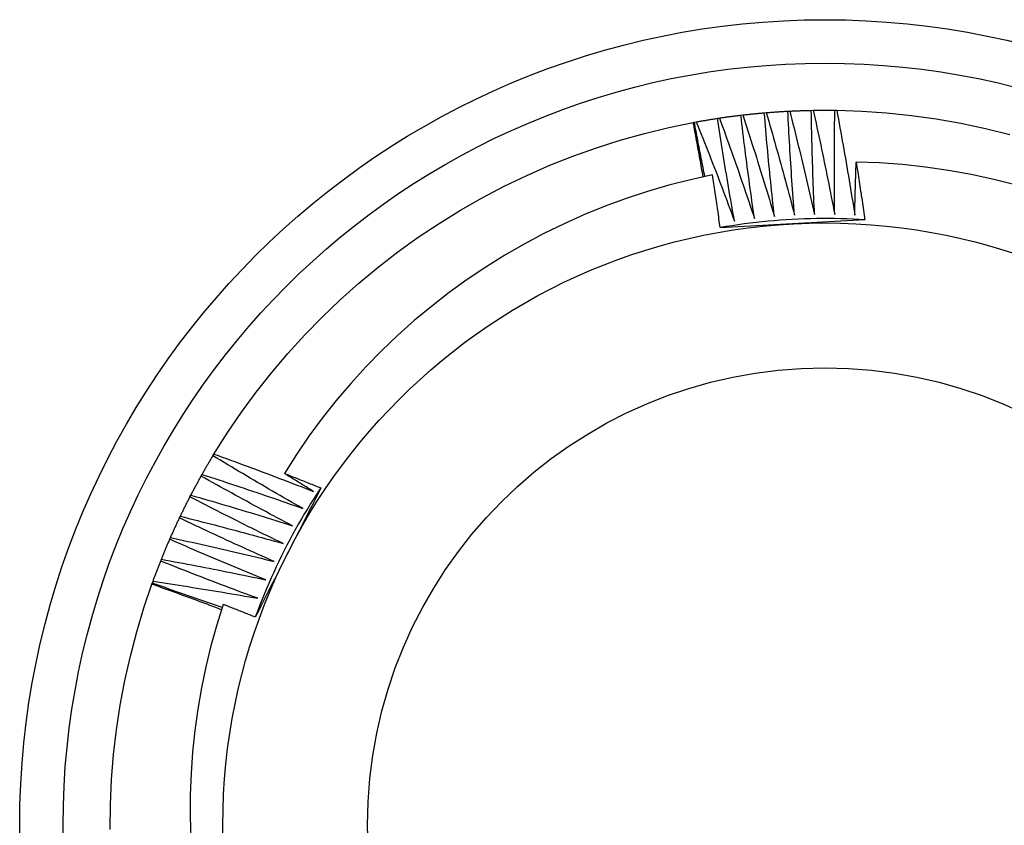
# Model space of a CAD drawing. Header units: inches. Extents: x 64.1 to 160.1, y 42 to 74.3.
# Tile 11 of 70: x 67.897 to 68.111, y 71.135 to 71.31. Entities that reach past the tile are written whole.
import ezdxf

# ---------------------------------------------------------------- set-up
doc = ezdxf.new("R2010")
doc.units = ezdxf.units.IN
doc.header["$MEASUREMENT"] = 0
doc.layers.add('Visible Edges(ANSI)', color=7, linetype='Continuous', lineweight=25)
doc.layers.add('Visible Tangent Edges(ANSI)', color=7, linetype='Continuous', lineweight=25)

msp = doc.modelspace()

# ---------------------------------------------------------------- linework, layer by layer
at = {"layer": 'Visible Edges(ANSI)'}
for p, q in [((68.0586, 71.28963), (68.05901, 71.28967)), ((68.06371, 71.28998), (68.06412, 71.29)), ((68.06883, 71.29016), (68.06924, 71.29017)), ((68.07394, 71.29018), (68.07435, 71.29017)), ((68.04313, 71.28753), (68.04339, 71.28758)), ((68.04339, 71.28758), (68.04379, 71.28765)), ((68.04844, 71.28843), (68.04884, 71.28849)), ((68.05351, 71.28912), (68.05392, 71.28916)), ((67.93863, 71.21504), (67.93884, 71.21539)), ((67.93606, 71.21062), (67.93626, 71.21097)), ((67.93363, 71.20611), (67.93382, 71.20647)), ((67.93136, 71.20152), (67.93153, 71.20189)), ((67.92923, 71.19687), (67.9294, 71.19724)), ((67.92726, 71.19214), (67.92742, 71.19252)), ((67.92536, 71.18711), (67.92545, 71.18735)), ((67.92545, 71.18735), (67.92559, 71.18774))]:
    msp.add_line(p, q, dxfattribs=at)
at = {"layer": 'Visible Edges(ANSI)', "flags": 128}
for points in [[(68.05392, 71.28916), (68.05411, 71.28919), (68.05431, 71.28921), (68.0545, 71.28923), (68.0547, 71.28925), (68.05489, 71.28927), (68.05509, 71.28929), (68.05528, 71.28931), (68.05548, 71.28934), (68.05567, 71.28936), (68.05587, 71.28938), (68.05606, 71.2894), (68.05626, 71.28942), (68.05645, 71.28943), (68.05665, 71.28945), (68.05684, 71.28947), (68.05704, 71.28949), (68.05723, 71.28951), (68.05743, 71.28953), (68.05763, 71.28955), (68.05782, 71.28956), (68.05802, 71.28958), (68.05821, 71.2896), (68.05841, 71.28962), (68.0586, 71.28963)], [(68.0608, 71.2671), (68.0607, 71.26804), (68.06059, 71.26897), (68.06049, 71.26991), (68.06039, 71.27085), (68.06029, 71.27179), (68.06019, 71.27272), (68.06009, 71.27366), (68.05999, 71.2746), (68.0599, 71.27554), (68.0598, 71.27648), (68.05971, 71.27742), (68.05962, 71.27836), (68.05953, 71.27929), (68.05944, 71.28023), (68.05935, 71.28117), (68.05926, 71.28211), (68.05917, 71.28305), (68.05909, 71.28399), (68.059, 71.28493), (68.05892, 71.28587), (68.05884, 71.28681), (68.05876, 71.28775), (68.05868, 71.28869), (68.0586, 71.28963)], [(68.05901, 71.28967), (68.05921, 71.28968), (68.0594, 71.2897), (68.0596, 71.28971), (68.05979, 71.28973), (68.05999, 71.28974), (68.06018, 71.28976), (68.06038, 71.28977), (68.06058, 71.28979), (68.06077, 71.2898), (68.06097, 71.28982), (68.06116, 71.28983), (68.06136, 71.28984), (68.06156, 71.28986), (68.06175, 71.28987), (68.06195, 71.28988), (68.06214, 71.28989), (68.06234, 71.2899), (68.06253, 71.28992), (68.06273, 71.28993), (68.06293, 71.28994), (68.06312, 71.28995), (68.06332, 71.28996), (68.06351, 71.28997), (68.06371, 71.28998)], [(68.05901, 71.28967), (68.05928, 71.28874), (68.05955, 71.28782), (68.05982, 71.28689), (68.06008, 71.28597), (68.06035, 71.28504), (68.06061, 71.28412), (68.06087, 71.28319), (68.06114, 71.28226), (68.0614, 71.28134), (68.06166, 71.28041), (68.06191, 71.27948), (68.06217, 71.27855), (68.06243, 71.27763), (68.06268, 71.2767), (68.06294, 71.27577), (68.06319, 71.27484), (68.06344, 71.27391), (68.06369, 71.27298), (68.06394, 71.27205), (68.06419, 71.27112), (68.06443, 71.27018), (68.06468, 71.26925), (68.06492, 71.26832), (68.06517, 71.26739)], [(68.06517, 71.26739), (68.06509, 71.26833), (68.06502, 71.26927), (68.06495, 71.27021), (68.06487, 71.27115), (68.06481, 71.27209), (68.06474, 71.27303), (68.06467, 71.27397), (68.0646, 71.27491), (68.06454, 71.27585), (68.06448, 71.2768), (68.06441, 71.27774), (68.06435, 71.27868), (68.06429, 71.27962), (68.06423, 71.28056), (68.06418, 71.2815), (68.06412, 71.28244), (68.06406, 71.28339), (68.06401, 71.28433), (68.06396, 71.28527), (68.0639, 71.28621), (68.06385, 71.28715), (68.0638, 71.2881), (68.06376, 71.28904), (68.06371, 71.28998)], [(68.06412, 71.29), (68.06432, 71.29001), (68.06451, 71.29002), (68.06471, 71.29003), (68.0649, 71.29004), (68.0651, 71.29005), (68.0653, 71.29006), (68.06549, 71.29006), (68.06569, 71.29007), (68.06588, 71.29008), (68.06608, 71.29009), (68.06628, 71.29009), (68.06647, 71.2901), (68.06667, 71.29011), (68.06686, 71.29011), (68.06706, 71.29012), (68.06726, 71.29013), (68.06745, 71.29013), (68.06765, 71.29014), (68.06784, 71.29014), (68.06804, 71.29015), (68.06824, 71.29015), (68.06843, 71.29016), (68.06863, 71.29016), (68.06883, 71.29016)], [(68.06412, 71.29), (68.06436, 71.28907), (68.0646, 71.28814), (68.06483, 71.2872), (68.06507, 71.28627), (68.0653, 71.28534), (68.06554, 71.2844), (68.06577, 71.28347), (68.066, 71.28253), (68.06623, 71.2816), (68.06646, 71.28066), (68.06669, 71.27973), (68.06691, 71.27879), (68.06714, 71.27786), (68.06736, 71.27692), (68.06758, 71.27598), (68.06781, 71.27504), (68.06803, 71.27411), (68.06825, 71.27317), (68.06846, 71.27223), (68.06868, 71.27129), (68.0689, 71.27035), (68.06911, 71.26941), (68.06932, 71.26847), (68.06954, 71.26753)], [(68.06954, 71.26753), (68.06949, 71.26848), (68.06945, 71.26942), (68.06941, 71.27036), (68.06937, 71.2713), (68.06933, 71.27225), (68.06929, 71.27319), (68.06926, 71.27413), (68.06922, 71.27507), (68.06919, 71.27602), (68.06916, 71.27696), (68.06913, 71.2779), (68.0691, 71.27884), (68.06907, 71.27979), (68.06904, 71.28073), (68.06901, 71.28167), (68.06899, 71.28262), (68.06896, 71.28356), (68.06894, 71.2845), (68.06892, 71.28545), (68.0689, 71.28639), (68.06888, 71.28733), (68.06886, 71.28828), (68.06884, 71.28922), (68.06883, 71.29016)], [(68.06924, 71.29017), (68.06943, 71.29017), (68.06963, 71.29018), (68.06982, 71.29018), (68.07002, 71.29018), (68.07022, 71.29018), (68.07041, 71.29018), (68.07061, 71.29019), (68.07081, 71.29019), (68.071, 71.29019), (68.0712, 71.29019), (68.07139, 71.29019), (68.07159, 71.29019), (68.07179, 71.29019), (68.07198, 71.29019), (68.07218, 71.29019), (68.07238, 71.29019), (68.07257, 71.29019), (68.07277, 71.29019), (68.07296, 71.29019), (68.07316, 71.29018), (68.07336, 71.29018), (68.07355, 71.29018), (68.07375, 71.29018), (68.07394, 71.29018)], [(68.06924, 71.29017), (68.06944, 71.28923), (68.06965, 71.28829), (68.06986, 71.28735), (68.07006, 71.28641), (68.07027, 71.28547), (68.07047, 71.28453), (68.07067, 71.28359), (68.07087, 71.28264), (68.07107, 71.2817), (68.07127, 71.28076), (68.07146, 71.27982), (68.07166, 71.27887), (68.07185, 71.27793), (68.07204, 71.27699), (68.07224, 71.27604), (68.07243, 71.2751), (68.07262, 71.27415), (68.07281, 71.27321), (68.07299, 71.27226), (68.07318, 71.27132), (68.07336, 71.27037), (68.07355, 71.26943), (68.07373, 71.26848), (68.07391, 71.26754)], [(68.07391, 71.26754), (68.0739, 71.26848), (68.07389, 71.26942), (68.07388, 71.27036), (68.07387, 71.27131), (68.07386, 71.27225), (68.07385, 71.27319), (68.07385, 71.27414), (68.07385, 71.27508), (68.07384, 71.27602), (68.07384, 71.27697), (68.07384, 71.27791), (68.07384, 71.27885), (68.07384, 71.2798), (68.07385, 71.28074), (68.07385, 71.28168), (68.07386, 71.28263), (68.07386, 71.28357), (68.07387, 71.28451), (68.07388, 71.28546), (68.07389, 71.2864), (68.0739, 71.28734), (68.07392, 71.28829), (68.07393, 71.28923), (68.07394, 71.29018)], [(68.07435, 71.29017), (68.07979, 71.28998), (68.08522, 71.28961), (68.09063, 71.28904), (68.09602, 71.28829), (68.10138, 71.28735), (68.10671, 71.28622), (68.11199, 71.2849)], [(68.07435, 71.29017), (68.07453, 71.28922), (68.07471, 71.28828), (68.07488, 71.28733), (68.07506, 71.28638), (68.07523, 71.28544), (68.0754, 71.28449), (68.07557, 71.28354), (68.07574, 71.28259), (68.07591, 71.28165), (68.07607, 71.2807), (68.07624, 71.27975), (68.0764, 71.2788), (68.07657, 71.27785), (68.07673, 71.2769), (68.07689, 71.27595), (68.07705, 71.275), (68.07721, 71.27405), (68.07736, 71.2731), (68.07752, 71.27215), (68.07768, 71.2712), (68.07783, 71.27025), (68.07798, 71.2693), (68.07813, 71.26835), (68.07828, 71.26739)], [(67.93884, 71.21539), (67.94175, 71.21999), (67.94481, 71.22449), (67.94803, 71.22888), (67.95141, 71.23315), (67.95493, 71.2373), (67.95859, 71.24133), (67.96239, 71.24522), (67.96632, 71.24898), (67.97039, 71.2526), (67.97457, 71.25608), (67.97888, 71.2594), (67.9833, 71.26258), (67.98783, 71.26559), (67.99246, 71.26845), (67.99719, 71.27114), (68.00201, 71.27367), (68.00692, 71.27602), (68.0119, 71.27821), (68.01696, 71.28021), (68.02209, 71.28204), (68.02727, 71.28369), (68.03251, 71.28515), (68.0378, 71.28644), (68.04313, 71.28753)], [(68.04529, 71.27569), (68.0452, 71.27618), (68.04512, 71.27668), (68.04503, 71.27717), (68.04494, 71.27767), (68.04485, 71.27816), (68.04477, 71.27865), (68.04468, 71.27915), (68.04459, 71.27964), (68.0445, 71.28013), (68.04441, 71.28063), (68.04432, 71.28112), (68.04423, 71.28161), (68.04414, 71.28211), (68.04405, 71.2826), (68.04396, 71.28309), (68.04387, 71.28359), (68.04378, 71.28408), (68.04369, 71.28457), (68.0436, 71.28507), (68.04351, 71.28556), (68.04341, 71.28605), (68.04332, 71.28655), (68.04323, 71.28704), (68.04313, 71.28753)], [(68.04565, 71.27577), (68.04555, 71.27626), (68.04545, 71.27675), (68.04535, 71.27724), (68.04526, 71.27773), (68.04516, 71.27822), (68.04506, 71.27872), (68.04497, 71.27921), (68.04487, 71.2797), (68.04478, 71.28019), (68.04468, 71.28068), (68.04459, 71.28118), (68.04449, 71.28167), (68.0444, 71.28216), (68.04431, 71.28265), (68.04421, 71.28314), (68.04412, 71.28364), (68.04403, 71.28413), (68.04394, 71.28462), (68.04384, 71.28511), (68.04375, 71.28561), (68.04366, 71.2861), (68.04357, 71.28659), (68.04348, 71.28709), (68.04339, 71.28758)], [(68.04379, 71.28765), (68.04398, 71.28769), (68.04418, 71.28772), (68.04437, 71.28776), (68.04456, 71.28779), (68.04476, 71.28783), (68.04495, 71.28786), (68.04514, 71.28789), (68.04534, 71.28793), (68.04553, 71.28796), (68.04572, 71.28799), (68.04592, 71.28803), (68.04611, 71.28806), (68.0463, 71.28809), (68.0465, 71.28812), (68.04669, 71.28816), (68.04689, 71.28819), (68.04708, 71.28822), (68.04727, 71.28825), (68.04747, 71.28828), (68.04766, 71.28831), (68.04785, 71.28834), (68.04805, 71.28837), (68.04824, 71.2884), (68.04844, 71.28843)], [(68.04379, 71.28765), (68.04415, 71.28676), (68.04451, 71.28587), (68.04487, 71.28497), (68.04522, 71.28408), (68.04558, 71.28318), (68.04593, 71.28229), (68.04628, 71.28139), (68.04664, 71.2805), (68.04699, 71.2796), (68.04734, 71.2787), (68.04769, 71.2778), (68.04803, 71.27691), (68.04838, 71.27601), (68.04872, 71.27511), (68.04907, 71.27421), (68.04941, 71.27331), (68.04975, 71.27241), (68.05009, 71.27151), (68.05043, 71.27061), (68.05077, 71.2697), (68.05111, 71.2688), (68.05144, 71.2679), (68.05178, 71.26699), (68.05211, 71.26609)], [(68.05211, 71.26609), (68.05195, 71.26702), (68.05178, 71.26795), (68.05162, 71.26888), (68.05145, 71.26981), (68.05129, 71.27073), (68.05113, 71.27166), (68.05097, 71.27259), (68.05081, 71.27352), (68.05065, 71.27445), (68.0505, 71.27538), (68.05034, 71.27631), (68.05019, 71.27724), (68.05004, 71.27818), (68.04989, 71.27911), (68.04974, 71.28004), (68.04959, 71.28097), (68.04944, 71.2819), (68.04929, 71.28283), (68.04915, 71.28377), (68.049, 71.2847), (68.04886, 71.28563), (68.04872, 71.28656), (68.04858, 71.2875), (68.04844, 71.28843)], [(68.04884, 71.28849), (68.04904, 71.28852), (68.04923, 71.28855), (68.04942, 71.28858), (68.04962, 71.28861), (68.04981, 71.28863), (68.05001, 71.28866), (68.0502, 71.28869), (68.0504, 71.28872), (68.05059, 71.28874), (68.05078, 71.28877), (68.05098, 71.28879), (68.05117, 71.28882), (68.05137, 71.28885), (68.05156, 71.28887), (68.05176, 71.2889), (68.05195, 71.28892), (68.05215, 71.28895), (68.05234, 71.28897), (68.05254, 71.289), (68.05273, 71.28902), (68.05293, 71.28904), (68.05312, 71.28907), (68.05332, 71.28909), (68.05351, 71.28912)], [(68.04884, 71.28849), (68.04917, 71.28759), (68.0495, 71.28668), (68.04983, 71.28578), (68.05015, 71.28487), (68.05048, 71.28397), (68.0508, 71.28306), (68.05113, 71.28215), (68.05145, 71.28124), (68.05177, 71.28034), (68.05209, 71.27943), (68.05241, 71.27852), (68.05273, 71.27761), (68.05304, 71.2767), (68.05336, 71.27579), (68.05367, 71.27488), (68.05399, 71.27397), (68.0543, 71.27306), (68.05461, 71.27215), (68.05492, 71.27123), (68.05523, 71.27032), (68.05553, 71.26941), (68.05584, 71.2685), (68.05614, 71.26758), (68.05645, 71.26667)], [(68.05645, 71.26667), (68.05631, 71.2676), (68.05618, 71.26853), (68.05604, 71.26947), (68.05591, 71.2704), (68.05578, 71.27133), (68.05565, 71.27227), (68.05552, 71.2732), (68.05539, 71.27414), (68.05527, 71.27507), (68.05514, 71.27601), (68.05502, 71.27694), (68.05489, 71.27788), (68.05477, 71.27881), (68.05465, 71.27975), (68.05453, 71.28068), (68.05441, 71.28162), (68.0543, 71.28256), (68.05418, 71.28349), (68.05407, 71.28443), (68.05395, 71.28537), (68.05384, 71.2863), (68.05373, 71.28724), (68.05362, 71.28818), (68.05351, 71.28912)], [(68.05392, 71.28916), (68.05422, 71.28825), (68.05452, 71.28733), (68.05481, 71.28642), (68.05511, 71.2855), (68.05541, 71.28459), (68.0557, 71.28367), (68.05599, 71.28275), (68.05628, 71.28183), (68.05658, 71.28092), (68.05687, 71.28), (68.05715, 71.27908), (68.05744, 71.27816), (68.05773, 71.27724), (68.05801, 71.27632), (68.0583, 71.2754), (68.05858, 71.27448), (68.05886, 71.27356), (68.05914, 71.27264), (68.05942, 71.27172), (68.0597, 71.27079), (68.05998, 71.26987), (68.06025, 71.26895), (68.06053, 71.26802), (68.0608, 71.2671)], [(68.07828, 71.26739), (68.07829, 71.26787), (68.0783, 71.26835), (68.07831, 71.26883), (68.07832, 71.26931), (68.07833, 71.26979), (68.07834, 71.27027), (68.07835, 71.27075), (68.07837, 71.27123), (68.07838, 71.27171), (68.07839, 71.27219), (68.0784, 71.27267), (68.07841, 71.27315), (68.07843, 71.27363), (68.07844, 71.27411), (68.07846, 71.27459), (68.07847, 71.27507), (68.07848, 71.27555), (68.0785, 71.27603), (68.07851, 71.27651), (68.07853, 71.27699), (68.07854, 71.27747), (68.07856, 71.27795), (68.07858, 71.27843), (68.07859, 71.27891)], [(68.11346, 71.27391), (68.10855, 71.27515), (68.10361, 71.27621), (68.09865, 71.2771), (68.09366, 71.27781), (68.08865, 71.27835), (68.08362, 71.27872), (68.07859, 71.27891)], [(68.07859, 71.27891), (68.07867, 71.27838), (68.07876, 71.27786), (68.07884, 71.27734), (68.07892, 71.27681), (68.079, 71.27629), (68.07908, 71.27577), (68.07916, 71.27524), (68.07924, 71.27472), (68.07932, 71.2742), (68.0794, 71.27367), (68.07948, 71.27315), (68.07956, 71.27262), (68.07964, 71.2721), (68.07971, 71.27158), (68.07979, 71.27105), (68.07987, 71.27053), (68.07994, 71.27), (68.08002, 71.26948), (68.0801, 71.26896), (68.08017, 71.26843), (68.08025, 71.26791), (68.08032, 71.26738), (68.0804, 71.26686), (68.08047, 71.26634)], [(68.04729, 71.27611), (68.04254, 71.27507), (68.03782, 71.27386), (68.03315, 71.2725), (68.02854, 71.27099), (68.02398, 71.26931), (68.01947, 71.26749), (68.01503, 71.26551), (68.01066, 71.26337), (68.00635, 71.26109), (68.00213, 71.25866), (67.99798, 71.25608), (67.99394, 71.25337), (67.98999, 71.25052), (67.98615, 71.24754), (67.98242, 71.24443), (67.97879, 71.2412), (67.97528, 71.23784), (67.97188, 71.23437), (67.9686, 71.23077), (67.96545, 71.22707), (67.96242, 71.22325), (67.95952, 71.21932), (67.95677, 71.2153), (67.95416, 71.2112)], [(68.04902, 71.26465), (68.04895, 71.26512), (68.04888, 71.2656), (68.04881, 71.26608), (68.04874, 71.26656), (68.04867, 71.26704), (68.0486, 71.26751), (68.04853, 71.26799), (68.04846, 71.26847), (68.04839, 71.26895), (68.04832, 71.26943), (68.04825, 71.2699), (68.04818, 71.27038), (68.04811, 71.27086), (68.04803, 71.27134), (68.04796, 71.27181), (68.04789, 71.27229), (68.04781, 71.27277), (68.04774, 71.27325), (68.04767, 71.27372), (68.04759, 71.2742), (68.04752, 71.27468), (68.04744, 71.27515), (68.04737, 71.27563), (68.04729, 71.27611)], [(68.08047, 71.26634), (68.07916, 71.26642), (68.07784, 71.26648), (68.07653, 71.26654), (68.07521, 71.26658), (68.0739, 71.26661), (68.07258, 71.26662), (68.07127, 71.26662), (68.06995, 71.26661), (68.06864, 71.26659), (68.06732, 71.26655), (68.06601, 71.2665), (68.06469, 71.26643), (68.06338, 71.26636), (68.06207, 71.26627), (68.06076, 71.26616), (68.05945, 71.26605), (68.05814, 71.26592), (68.05683, 71.26577), (68.05552, 71.26562), (68.05422, 71.26545), (68.05292, 71.26527), (68.05162, 71.26507), (68.05032, 71.26487), (68.04902, 71.26465)], [(68.08047, 71.26634), (68.07916, 71.26626), (68.07786, 71.26619), (68.07655, 71.26612), (68.07524, 71.26605), (68.07393, 71.26598), (68.07262, 71.26591), (68.07131, 71.26584), (68.07, 71.26577), (68.06869, 71.2657), (68.06738, 71.26563), (68.06606, 71.26556), (68.06475, 71.26549), (68.06343, 71.26542), (68.06212, 71.26535), (68.0608, 71.26528), (68.05949, 71.26521), (68.05818, 71.26514), (68.05687, 71.26507), (68.05556, 71.265), (68.05425, 71.26493), (68.05294, 71.26486), (68.05163, 71.26479), (68.05033, 71.26472), (68.04902, 71.26465)], [(67.93626, 71.21097), (67.93636, 71.21115), (67.93645, 71.21132), (67.93655, 71.21149), (67.93665, 71.21166), (67.93674, 71.21183), (67.93684, 71.212), (67.93694, 71.21217), (67.93704, 71.21234), (67.93714, 71.21251), (67.93723, 71.21268), (67.93733, 71.21285), (67.93743, 71.21302), (67.93753, 71.21319), (67.93763, 71.21336), (67.93773, 71.21353), (67.93783, 71.21369), (67.93793, 71.21386), (67.93803, 71.21403), (67.93813, 71.2142), (67.93823, 71.21437), (67.93833, 71.21454), (67.93843, 71.21471), (67.93853, 71.21487), (67.93863, 71.21504)], [(67.95816, 71.20359), (67.95734, 71.20405), (67.95652, 71.20452), (67.9557, 71.20498), (67.95488, 71.20545), (67.95406, 71.20592), (67.95325, 71.20639), (67.95243, 71.20687), (67.95161, 71.20734), (67.9508, 71.20781), (67.94998, 71.20829), (67.94917, 71.20876), (67.94835, 71.20924), (67.94754, 71.20972), (67.94673, 71.2102), (67.94592, 71.21068), (67.9451, 71.21116), (67.94429, 71.21164), (67.94348, 71.21212), (67.94267, 71.21261), (67.94186, 71.21309), (67.94105, 71.21358), (67.94025, 71.21407), (67.93944, 71.21455), (67.93863, 71.21504)], [(67.93884, 71.21539), (67.93975, 71.21507), (67.94066, 71.21474), (67.94156, 71.21442), (67.94247, 71.21409), (67.94337, 71.21376), (67.94428, 71.21343), (67.94518, 71.2131), (67.94608, 71.21276), (67.94699, 71.21243), (67.94789, 71.2121), (67.94879, 71.21176), (67.94969, 71.21142), (67.9506, 71.21109), (67.9515, 71.21075), (67.9524, 71.2104), (67.9533, 71.21006), (67.9542, 71.20972), (67.9551, 71.20938), (67.956, 71.20903), (67.9569, 71.20868), (67.9578, 71.20834), (67.95869, 71.20799), (67.95959, 71.20764), (67.96049, 71.20729)], [(67.93382, 71.20647), (67.93391, 71.20665), (67.934, 71.20682), (67.93409, 71.20699), (67.93419, 71.20717), (67.93428, 71.20734), (67.93437, 71.20752), (67.93446, 71.20769), (67.93455, 71.20786), (67.93465, 71.20804), (67.93474, 71.20821), (67.93483, 71.20838), (67.93493, 71.20855), (67.93502, 71.20873), (67.93511, 71.2089), (67.93521, 71.20907), (67.9353, 71.20924), (67.93539, 71.20942), (67.93549, 71.20959), (67.93558, 71.20976), (67.93568, 71.20993), (67.93577, 71.2101), (67.93587, 71.21027), (67.93596, 71.21045), (67.93606, 71.21062)], [(67.95595, 71.19981), (67.95512, 71.20025), (67.95428, 71.20069), (67.95345, 71.20113), (67.95262, 71.20157), (67.95178, 71.20201), (67.95095, 71.20245), (67.95012, 71.2029), (67.94929, 71.20334), (67.94846, 71.20379), (67.94763, 71.20424), (67.9468, 71.20469), (67.94597, 71.20514), (67.94514, 71.20559), (67.94431, 71.20604), (67.94348, 71.20649), (67.94266, 71.20695), (67.94183, 71.2074), (67.941, 71.20786), (67.94018, 71.20832), (67.93935, 71.20877), (67.93853, 71.20923), (67.93771, 71.20969), (67.93688, 71.21015), (67.93606, 71.21062)], [(67.93626, 71.21097), (67.93718, 71.21068), (67.93809, 71.21038), (67.93901, 71.21009), (67.93992, 71.20979), (67.94084, 71.20949), (67.94175, 71.20919), (67.94267, 71.20889), (67.94358, 71.20859), (67.9445, 71.20828), (67.94541, 71.20798), (67.94632, 71.20767), (67.94723, 71.20736), (67.94815, 71.20706), (67.94906, 71.20675), (67.94997, 71.20643), (67.95088, 71.20612), (67.95179, 71.20581), (67.9527, 71.2055), (67.95361, 71.20518), (67.95452, 71.20486), (67.95543, 71.20455), (67.95634, 71.20423), (67.95725, 71.20391), (67.95816, 71.20359)], [(67.95416, 71.2112), (67.95449, 71.21107), (67.95482, 71.21094), (67.95515, 71.21081), (67.95549, 71.21068), (67.95582, 71.21055), (67.95615, 71.21042), (67.95648, 71.21029), (67.95681, 71.21016), (67.95714, 71.21002), (67.95747, 71.20989), (67.9578, 71.20976), (67.95814, 71.20963), (67.95847, 71.2095), (67.9588, 71.20937), (67.95913, 71.20924), (67.95946, 71.2091), (67.95979, 71.20897), (67.96012, 71.20884), (67.96045, 71.20871), (67.96078, 71.20857), (67.96111, 71.20844), (67.96144, 71.20831), (67.96177, 71.20818), (67.9621, 71.20804)], [(67.96049, 71.20729), (67.96022, 71.20745), (67.95996, 71.20761), (67.9597, 71.20777), (67.95943, 71.20793), (67.95917, 71.2081), (67.9589, 71.20826), (67.95864, 71.20842), (67.95838, 71.20858), (67.95811, 71.20875), (67.95785, 71.20891), (67.95758, 71.20907), (67.95732, 71.20923), (67.95706, 71.2094), (67.95679, 71.20956), (67.95653, 71.20972), (67.95627, 71.20989), (67.956, 71.21005), (67.95574, 71.21021), (67.95548, 71.21038), (67.95521, 71.21054), (67.95495, 71.2107), (67.95469, 71.21087), (67.95442, 71.21103), (67.95416, 71.2112)], [(67.9621, 71.20804), (67.96151, 71.20687), (67.96092, 71.20571), (67.96033, 71.20454), (67.95973, 71.20337), (67.95914, 71.2022), (67.95855, 71.20103), (67.95795, 71.19986), (67.95736, 71.19869), (67.95676, 71.19752), (67.95617, 71.19635), (67.95557, 71.19518), (67.95497, 71.194), (67.95437, 71.19283), (67.95378, 71.19166), (67.95318, 71.19048), (67.95259, 71.18931), (67.95199, 71.18814), (67.9514, 71.18697), (67.9508, 71.1858), (67.95021, 71.18463), (67.94962, 71.18346), (67.94902, 71.1823), (67.94843, 71.18113), (67.94784, 71.17996)], [(67.9621, 71.20804), (67.96138, 71.20695), (67.96066, 71.20584), (67.95996, 71.20473), (67.95927, 71.20361), (67.95858, 71.20249), (67.95791, 71.20135), (67.95725, 71.20022), (67.95661, 71.19907), (67.95597, 71.19792), (67.95535, 71.19676), (67.95473, 71.1956), (67.95413, 71.19443), (67.95354, 71.19325), (67.95296, 71.19207), (67.9524, 71.19088), (67.95184, 71.18969), (67.9513, 71.18849), (67.95077, 71.18729), (67.95025, 71.18608), (67.94974, 71.18487), (67.94925, 71.18365), (67.94877, 71.18242), (67.9483, 71.18119), (67.94784, 71.17996)], [(67.93153, 71.20189), (67.93162, 71.20207), (67.9317, 71.20225), (67.93179, 71.20242), (67.93187, 71.2026), (67.93196, 71.20278), (67.93205, 71.20295), (67.93213, 71.20313), (67.93222, 71.20331), (67.93231, 71.20348), (67.93239, 71.20366), (67.93248, 71.20383), (67.93257, 71.20401), (67.93266, 71.20419), (67.93274, 71.20436), (67.93283, 71.20454), (67.93292, 71.20471), (67.93301, 71.20489), (67.9331, 71.20506), (67.93319, 71.20524), (67.93327, 71.20541), (67.93336, 71.20559), (67.93345, 71.20576), (67.93354, 71.20594), (67.93363, 71.20611)], [(67.95387, 71.19596), (67.95302, 71.19637), (67.95217, 71.19678), (67.95133, 71.1972), (67.95048, 71.19761), (67.94963, 71.19802), (67.94878, 71.19844), (67.94794, 71.19886), (67.94709, 71.19928), (67.94625, 71.19969), (67.9454, 71.20011), (67.94456, 71.20054), (67.94372, 71.20096), (67.94287, 71.20138), (67.94203, 71.20181), (67.94119, 71.20223), (67.94035, 71.20266), (67.93951, 71.20309), (67.93867, 71.20351), (67.93783, 71.20394), (67.93699, 71.20437), (67.93615, 71.20481), (67.93531, 71.20524), (67.93447, 71.20567), (67.93363, 71.20611)], [(67.93382, 71.20647), (67.93475, 71.20621), (67.93567, 71.20594), (67.9366, 71.20568), (67.93752, 71.20541), (67.93845, 71.20514), (67.93937, 71.20487), (67.9403, 71.2046), (67.94122, 71.20433), (67.94214, 71.20405), (67.94306, 71.20378), (67.94399, 71.2035), (67.94491, 71.20323), (67.94583, 71.20295), (67.94675, 71.20267), (67.94767, 71.20239), (67.9486, 71.20211), (67.94952, 71.20182), (67.95044, 71.20154), (67.95136, 71.20125), (67.95228, 71.20097), (67.9532, 71.20068), (67.95412, 71.20039), (67.95503, 71.2001), (67.95595, 71.19981)], [(67.93153, 71.20189), (67.93247, 71.20166), (67.9334, 71.20143), (67.93433, 71.20119), (67.93527, 71.20095), (67.9362, 71.20071), (67.93713, 71.20047), (67.93807, 71.20023), (67.939, 71.19999), (67.93993, 71.19975), (67.94086, 71.1995), (67.94179, 71.19926), (67.94272, 71.19901), (67.94365, 71.19877), (67.94458, 71.19852), (67.94551, 71.19827), (67.94644, 71.19801), (67.94737, 71.19776), (67.9483, 71.19751), (67.94923, 71.19725), (67.95016, 71.197), (67.95109, 71.19674), (67.95202, 71.19648), (67.95294, 71.19622), (67.95387, 71.19596)], [(67.9294, 71.19724), (67.92948, 71.19742), (67.92956, 71.1976), (67.92964, 71.19778), (67.92972, 71.19796), (67.9298, 71.19814), (67.92988, 71.19832), (67.92996, 71.1985), (67.93004, 71.19868), (67.93012, 71.19885), (67.9302, 71.19903), (67.93028, 71.19921), (67.93036, 71.19939), (67.93044, 71.19957), (67.93053, 71.19975), (67.93061, 71.19993), (67.93069, 71.2001), (67.93077, 71.20028), (67.93086, 71.20046), (67.93094, 71.20064), (67.93102, 71.20081), (67.93111, 71.20099), (67.93119, 71.20117), (67.93127, 71.20135), (67.93136, 71.20152)], [(67.95192, 71.19205), (67.95106, 71.19243), (67.95019, 71.19281), (67.94933, 71.1932), (67.94847, 71.19358), (67.94761, 71.19397), (67.94675, 71.19436), (67.94589, 71.19475), (67.94503, 71.19514), (67.94418, 71.19553), (67.94332, 71.19592), (67.94246, 71.19631), (67.9416, 71.19671), (67.94075, 71.1971), (67.93989, 71.1975), (67.93904, 71.1979), (67.93818, 71.1983), (67.93733, 71.1987), (67.93647, 71.1991), (67.93562, 71.1995), (67.93477, 71.1999), (67.93391, 71.20031), (67.93306, 71.20071), (67.93221, 71.20112), (67.93136, 71.20152)], [(67.92742, 71.19252), (67.92749, 71.1927), (67.92756, 71.19289), (67.92764, 71.19307), (67.92771, 71.19325), (67.92778, 71.19343), (67.92786, 71.19361), (67.92793, 71.19379), (67.92801, 71.19398), (67.92808, 71.19416), (67.92816, 71.19434), (67.92823, 71.19452), (67.92831, 71.1947), (67.92838, 71.19488), (67.92846, 71.19506), (67.92854, 71.19524), (67.92861, 71.19542), (67.92869, 71.19561), (67.92877, 71.19579), (67.92884, 71.19597), (67.92892, 71.19615), (67.929, 71.19633), (67.92908, 71.19651), (67.92915, 71.19669), (67.92923, 71.19687)], [(67.9501, 71.18807), (67.94922, 71.18843), (67.94835, 71.18878), (67.94747, 71.18914), (67.9466, 71.18949), (67.94573, 71.18985), (67.94486, 71.19021), (67.94398, 71.19057), (67.94311, 71.19093), (67.94224, 71.1913), (67.94137, 71.19166), (67.9405, 71.19202), (67.93963, 71.19239), (67.93876, 71.19276), (67.9379, 71.19312), (67.93703, 71.19349), (67.93616, 71.19386), (67.93529, 71.19424), (67.93443, 71.19461), (67.93356, 71.19498), (67.93269, 71.19536), (67.93183, 71.19573), (67.93096, 71.19611), (67.9301, 71.19649), (67.92923, 71.19687)], [(67.9294, 71.19724), (67.93034, 71.19704), (67.93128, 71.19684), (67.93222, 71.19663), (67.93316, 71.19642), (67.9341, 71.19622), (67.93504, 71.19601), (67.93598, 71.1958), (67.93692, 71.19559), (67.93786, 71.19537), (67.9388, 71.19516), (67.93974, 71.19495), (67.94067, 71.19473), (67.94161, 71.19451), (67.94255, 71.1943), (67.94349, 71.19408), (67.94443, 71.19386), (67.94536, 71.19363), (67.9463, 71.19341), (67.94724, 71.19319), (67.94817, 71.19296), (67.94911, 71.19274), (67.95005, 71.19251), (67.95098, 71.19228), (67.95192, 71.19205)], [(67.92559, 71.18774), (67.92566, 71.18792), (67.92572, 71.18811), (67.92579, 71.18829), (67.92586, 71.18848), (67.92593, 71.18866), (67.926, 71.18884), (67.92606, 71.18903), (67.92613, 71.18921), (67.9262, 71.1894), (67.92627, 71.18958), (67.92634, 71.18976), (67.92641, 71.18995), (67.92648, 71.19013), (67.92655, 71.19031), (67.92662, 71.1905), (67.92669, 71.19068), (67.92676, 71.19086), (67.92683, 71.19105), (67.9269, 71.19123), (67.92698, 71.19141), (67.92705, 71.19159), (67.92712, 71.19178), (67.92719, 71.19196), (67.92726, 71.19214)], [(67.9484, 71.18404), (67.94752, 71.18436), (67.94663, 71.18469), (67.94575, 71.18502), (67.94486, 71.18534), (67.94398, 71.18567), (67.9431, 71.186), (67.94221, 71.18634), (67.94133, 71.18667), (67.94045, 71.187), (67.93957, 71.18734), (67.93869, 71.18767), (67.9378, 71.18801), (67.93692, 71.18835), (67.93604, 71.18869), (67.93516, 71.18903), (67.93428, 71.18937), (67.93341, 71.18971), (67.93253, 71.19006), (67.93165, 71.1904), (67.93077, 71.19075), (67.92989, 71.19109), (67.92902, 71.19144), (67.92814, 71.19179), (67.92726, 71.19214)], [(67.92742, 71.19252), (67.92836, 71.19235), (67.92931, 71.19218), (67.93026, 71.192), (67.9312, 71.19183), (67.93215, 71.19165), (67.9331, 71.19147), (67.93404, 71.1913), (67.93499, 71.19112), (67.93593, 71.19093), (67.93688, 71.19075), (67.93782, 71.19057), (67.93877, 71.19038), (67.93971, 71.1902), (67.94066, 71.19001), (67.9416, 71.18982), (67.94255, 71.18963), (67.94349, 71.18944), (67.94444, 71.18925), (67.94538, 71.18906), (67.94632, 71.18886), (67.94727, 71.18867), (67.94821, 71.18847), (67.94915, 71.18827), (67.9501, 71.18807)], [(67.91626, 71.13374), (67.91632, 71.13918), (67.91658, 71.14461), (67.91702, 71.15004), (67.91765, 71.15544), (67.91847, 71.16082), (67.91948, 71.16617), (67.92067, 71.17148), (67.92205, 71.17674), (67.92362, 71.18196), (67.92536, 71.18711)], [(67.94049, 71.18155), (67.93987, 71.18179), (67.93924, 71.18203), (67.93861, 71.18227), (67.93798, 71.1825), (67.93735, 71.18274), (67.93672, 71.18297), (67.93609, 71.18321), (67.93546, 71.18344), (67.93483, 71.18368), (67.9342, 71.18391), (67.93357, 71.18414), (67.93294, 71.18437), (67.93231, 71.1846), (67.93168, 71.18483), (67.93105, 71.18506), (67.93042, 71.18529), (67.92979, 71.18552), (67.92916, 71.18575), (67.92853, 71.18598), (67.92789, 71.18621), (67.92726, 71.18643), (67.92663, 71.18666), (67.926, 71.18689), (67.92536, 71.18711)], [(67.94065, 71.18202), (67.94001, 71.18224), (67.93938, 71.18245), (67.93874, 71.18267), (67.93811, 71.18289), (67.93747, 71.18311), (67.93684, 71.18332), (67.9362, 71.18354), (67.93557, 71.18376), (67.93494, 71.18398), (67.9343, 71.1842), (67.93367, 71.18442), (67.93304, 71.18465), (67.9324, 71.18487), (67.93177, 71.18509), (67.93114, 71.18532), (67.9305, 71.18554), (67.92987, 71.18576), (67.92924, 71.18599), (67.92861, 71.18622), (67.92798, 71.18644), (67.92734, 71.18667), (67.92671, 71.1869), (67.92608, 71.18713), (67.92545, 71.18735)], [(67.92559, 71.18774), (67.92654, 71.1876), (67.92749, 71.18746), (67.92845, 71.18731), (67.9294, 71.18717), (67.93035, 71.18703), (67.9313, 71.18688), (67.93225, 71.18673), (67.9332, 71.18658), (67.93416, 71.18643), (67.93511, 71.18628), (67.93606, 71.18613), (67.93701, 71.18598), (67.93796, 71.18582), (67.93891, 71.18566), (67.93986, 71.18551), (67.94081, 71.18535), (67.94176, 71.18519), (67.94271, 71.18503), (67.94366, 71.18487), (67.94461, 71.1847), (67.94556, 71.18454), (67.94651, 71.18437), (67.94746, 71.18421), (67.9484, 71.18404)], [(67.94088, 71.18272), (67.93946, 71.17824), (67.93819, 71.17372), (67.93708, 71.16915), (67.93612, 71.16455), (67.93532, 71.15994), (67.93468, 71.1553), (67.93419, 71.15064), (67.93386, 71.14597), (67.93369, 71.14129), (67.93368, 71.13661), (67.93382, 71.13193)], [(67.94784, 71.17996), (67.94755, 71.18008), (67.94726, 71.18019), (67.94697, 71.18031), (67.94668, 71.18042), (67.94639, 71.18054), (67.9461, 71.18066), (67.94581, 71.18077), (67.94552, 71.18089), (67.94523, 71.181), (67.94494, 71.18112), (67.94465, 71.18123), (67.94436, 71.18135), (67.94407, 71.18146), (67.94378, 71.18158), (67.94349, 71.18169), (67.9432, 71.18181), (67.94291, 71.18192), (67.94262, 71.18203), (67.94233, 71.18215), (67.94204, 71.18226), (67.94175, 71.18238), (67.94146, 71.18249), (67.94117, 71.1826), (67.94088, 71.18272)]]:
    msp.add_lwpolyline(points, dxfattribs=at)
at = {"layer": 'Visible Edges(ANSI)'}
for radius in [0.1752, 0.16575, 0.131]:
    msp.add_circle((68.07177, 71.13468), radius, dxfattribs=at)
at = {"layer": 'Visible Tangent Edges(ANSI)'}
msp.add_circle((68.07177, 71.13468), 0.0995, dxfattribs=at)

doc.saveas('drawing.dxf')
